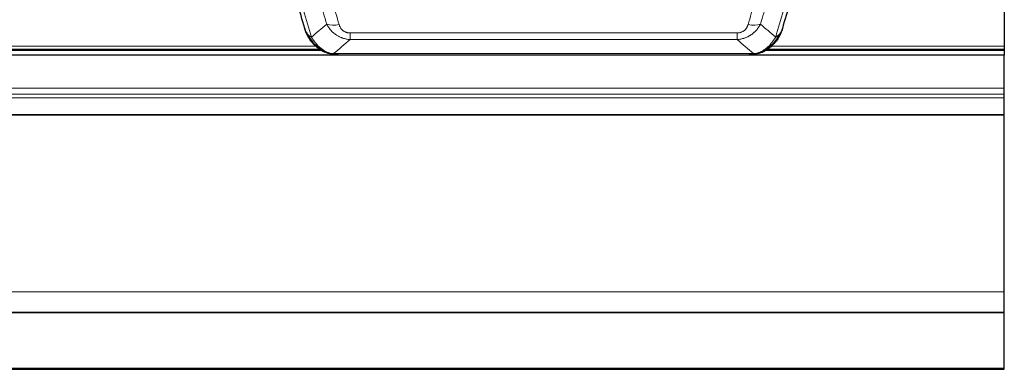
# Model space of a CAD drawing. Header units: inches. Extents: x 0 to 23760, y -13 to 16800.
# Tile 71 of 256: x 7148 to 7670, y 5565 to 5751. Entities that reach past the tile are written whole.
import ezdxf

# ---------------------------------------------------------------- set-up
doc = ezdxf.new("R2010")
doc.units = ezdxf.units.IN
doc.layers.add('1', color=7, linetype='Continuous', true_color=0xffffff)

msp = doc.modelspace()

# ---------------------------------------------------------------- linework, layer by layer
at = {"layer": '1', "color": 2, "linetype": 'Continuous', "lineweight": 25}
for p, q in [((7670.034, 5799.086), (7670.034, 5736.504)), ((6983.539, 5734.33), (7307.461, 5734.33)), ((7309.532, 5733.3), (7309.431, 5733.328)), ((7541.536, 5733.3), (7541.636, 5733.328)), ((7543.527, 5734.33), (7670.034, 5734.33)), ((7670.034, 5736.504), (7670.034, 5734.891)), ((7670.034, 5734.891), (7670.034, 5734.33)), ((7670.034, 5734.33), (7670.034, 5731.633)), ((7670.034, 5731.633), (6531.034, 5731.633)), ((7316.473, 5731.824), (7534.594, 5731.824)), ((7670.034, 5714.176), (7670.034, 5731.633)), ((7670.034, 5710.934), (7670.034, 5714.176)), ((7670.034, 5709.09), (7670.034, 5710.934)), ((7670.034, 5700.176), (7670.034, 5709.09)), ((7670.034, 5699.732), (7670.034, 5700.176)), ((7670.034, 5605.905), (7670.034, 5699.732)), ((7670.034, 5595.14), (7670.034, 5605.905)), ((6531.034, 5595.14), (7670.034, 5595.14)), ((6531.034, 5594.958), (7670.034, 5594.958)), ((7670.034, 5594.958), (7670.034, 5595.14)), ((7670.034, 5565.375), (7670.034, 5594.958)), ((6531.034, 5564.83), (7670.034, 5564.83)), ((7670.034, 5564.83), (7670.034, 5565.375))]:
    msp.add_line(p, q, dxfattribs=at)
at = {"layer": '1', "color": 110, "linetype": 'Continuous', "lineweight": 13}
for p, q in [((7322.862, 5739.955), (7322.862, 5743.488)), ((7322.862, 5743.488), (7528.205, 5743.488)), ((7528.205, 5739.955), (7528.205, 5743.488)), ((7528.205, 5739.955), (7322.862, 5739.955)), ((6984.357, 5734.891), (7306.643, 5734.891)), ((6986.289, 5736.504), (7304.636, 5736.504)), ((7309.431, 5733.328), (7309.363, 5733.486)), ((7314.131, 5732.487), (7536.937, 5732.487)), ((7541.636, 5733.328), (7541.705, 5733.486)), ((7544.345, 5734.891), (7670.034, 5734.891)), ((7546.277, 5736.504), (7670.034, 5736.504)), ((6531.034, 5714.176), (7670.034, 5714.176)), ((6531.034, 5710.934), (7670.034, 5710.934)), ((6531.034, 5709.09), (7670.034, 5709.09)), ((6531.034, 5700.176), (7670.034, 5700.176)), ((6531.034, 5699.732), (7670.034, 5699.732)), ((6531.034, 5605.905), (7670.034, 5605.905)), ((6531.034, 5565.375), (7670.034, 5565.375))]:
    msp.add_line(p, q, dxfattribs=at)
for centre, major_axis, start_param, end_param in [((7317.015, 5753.71), (-9.598, -2.808), 0.6646512, 1.4076092), ((7534.052, 5753.71), (9.598, -2.808), 4.8755761, 5.6185342)]:
    msp.add_ellipse(centre, major_axis=major_axis, ratio=0.562843, start_param=start_param, end_param=end_param, dxfattribs=at)
at = {"layer": '1', "color": 2, "linetype": 'Continuous', "lineweight": 25}
for points, knots in [([(7298.812, 5745.895), (7297.481, 5750.417), (7296.149, 5754.95), (7293.481, 5764.037), (7292.146, 5768.59), (7288.135, 5782.283), (7285.455, 5791.453), (7282.769, 5800.664)], [0, 0, 0, 0, 0.25, 0.25, 0.5, 0.5, 1, 1, 1, 1]), ([(7568.298, 5800.664), (7565.612, 5791.453), (7562.933, 5782.283), (7558.922, 5768.59), (7557.587, 5764.037), (7554.919, 5754.95), (7553.586, 5750.417), (7552.256, 5745.895)], [0, 0, 0, 0, 0.5, 0.5, 0.75, 0.75, 1, 1, 1, 1]), ([(7302.843, 5738.398), (7302.832, 5738.411), (7302.809, 5738.437), (7302.774, 5738.477), (7302.738, 5738.518), (7302.702, 5738.559), (7302.666, 5738.601), (7302.63, 5738.644), (7302.593, 5738.687), (7302.555, 5738.732), (7302.518, 5738.777), (7302.48, 5738.822), (7302.441, 5738.869), (7302.402, 5738.916), (7302.363, 5738.963), (7302.324, 5739.012), (7302.284, 5739.061), (7302.244, 5739.111), (7302.204, 5739.162), (7302.163, 5739.214), (7302.122, 5739.266), (7302.08, 5739.319), (7302.039, 5739.373), (7301.997, 5739.428), (7301.955, 5739.483), (7301.912, 5739.54), (7301.87, 5739.597), (7301.827, 5739.654), (7301.783, 5739.713), (7301.74, 5739.772), (7301.696, 5739.833), (7301.653, 5739.894), (7301.608, 5739.955), (7301.564, 5740.018), (7301.52, 5740.082), (7301.475, 5740.146), (7301.43, 5740.211), (7301.385, 5740.277), (7301.34, 5740.344), (7301.295, 5740.411), (7301.25, 5740.48), (7301.204, 5740.549), (7301.158, 5740.619), (7301.113, 5740.69), (7301.067, 5740.762), (7301.021, 5740.835), (7300.975, 5740.909), (7300.929, 5740.983), (7300.883, 5741.059), (7300.836, 5741.135), (7300.79, 5741.212), (7300.744, 5741.29), (7300.698, 5741.369), (7300.652, 5741.449), (7300.605, 5741.53), (7300.559, 5741.612), (7300.513, 5741.694), (7300.467, 5741.778), (7300.421, 5741.862), (7300.375, 5741.947), (7300.329, 5742.034), (7300.283, 5742.121), (7300.237, 5742.209), (7300.192, 5742.298), (7300.146, 5742.388), (7300.101, 5742.479), (7300.056, 5742.571), (7300.011, 5742.663), (7299.966, 5742.757), (7299.921, 5742.852), (7299.877, 5742.948), (7299.833, 5743.044), (7299.789, 5743.142), (7299.745, 5743.24), (7299.702, 5743.34), (7299.659, 5743.44), (7299.616, 5743.541), (7299.573, 5743.644), (7299.531, 5743.747), (7299.489, 5743.851), (7299.448, 5743.957), (7299.407, 5744.063), (7299.366, 5744.17), (7299.326, 5744.278), (7299.286, 5744.387), (7299.246, 5744.498), (7299.207, 5744.609), (7299.169, 5744.721), (7299.13, 5744.834), (7299.093, 5744.948), (7299.056, 5745.063), (7299.019, 5745.179), (7298.983, 5745.296), (7298.948, 5745.414), (7298.913, 5745.532), (7298.878, 5745.652), (7298.845, 5745.773), (7298.823, 5745.854), (7298.812, 5745.895)], [0, 0, 0, 0, 0.0060657, 0.012223, 0.0184718, 0.0248123, 0.0312443, 0.0377679, 0.0443831, 0.0510899, 0.0578883, 0.0647782, 0.0717598, 0.0788329, 0.0859977, 0.093254, 0.1006019, 0.1080414, 0.1155725, 0.1231952, 0.1309095, 0.1387154, 0.1466129, 0.1546019, 0.1626826, 0.1708549, 0.1791188, 0.1874742, 0.1959213, 0.20446, 0.2130903, 0.2218121, 0.2306256, 0.2395307, 0.2485274, 0.2576156, 0.2667955, 0.276067, 0.2854301, 0.2948848, 0.3044311, 0.314069, 0.3237985, 0.3336196, 0.3435324, 0.3535367, 0.3636326, 0.3738202, 0.3840993, 0.3944701, 0.4049324, 0.4154864, 0.426132, 0.4368691, 0.4476979, 0.4586183, 0.4696303, 0.480734, 0.4919292, 0.503216, 0.5145945, 0.5260645, 0.5376262, 0.5492795, 0.5610244, 0.5728609, 0.584789, 0.5968087, 0.60892, 0.621123, 0.6334175, 0.6458037, 0.6582815, 0.6708509, 0.6835119, 0.6962645, 0.7091087, 0.7220445, 0.735072, 0.748191, 0.7614017, 0.774704, 0.7880979, 0.8015834, 0.8151605, 0.8288293, 0.8425896, 0.8564416, 0.8703852, 0.8844204, 0.8985472, 0.9127656, 0.9270756, 0.9414773, 0.9559705, 0.9705554, 0.9852319, 1, 1, 1, 1]), ([(7298.812, 5745.895), (7298.869, 5745.584), (7298.951, 5745.28), (7299.165, 5744.688), (7299.296, 5744.399), (7299.451, 5744.12)], [0, 0, 0, 0, 0.5, 0.5, 1, 1, 1, 1]), ([(7303.334, 5737.696), (7302.899, 5738.165), (7302.489, 5738.656), (7300.959, 5740.692), (7300.063, 5742.381), (7299.451, 5744.12)], [0, 0, 0, 0, 0.25, 0.25, 1, 1, 1, 1]), ([(7551.617, 5744.12), (7551.004, 5742.381), (7550.108, 5740.692), (7548.579, 5738.656), (7548.169, 5738.165), (7547.734, 5737.696)], [0, 0, 0, 0, 0.75, 0.75, 1, 1, 1, 1]), ([(7552.256, 5745.895), (7552.25, 5745.873), (7552.238, 5745.829), (7552.22, 5745.763), (7552.202, 5745.697), (7552.183, 5745.632), (7552.165, 5745.567), (7552.146, 5745.502), (7552.127, 5745.437), (7552.108, 5745.373), (7552.088, 5745.309), (7552.069, 5745.246), (7552.049, 5745.182), (7552.03, 5745.119), (7552.01, 5745.057), (7551.99, 5744.994), (7551.969, 5744.932), (7551.949, 5744.87), (7551.928, 5744.809), (7551.908, 5744.747), (7551.887, 5744.686), (7551.866, 5744.626), (7551.845, 5744.565), (7551.824, 5744.505), (7551.802, 5744.445), (7551.781, 5744.385), (7551.759, 5744.326), (7551.738, 5744.267), (7551.716, 5744.208), (7551.694, 5744.15), (7551.672, 5744.092), (7551.649, 5744.034), (7551.627, 5743.976), (7551.605, 5743.919), (7551.582, 5743.862), (7551.56, 5743.805), (7551.537, 5743.749), (7551.514, 5743.693), (7551.491, 5743.637), (7551.468, 5743.581), (7551.445, 5743.526), (7551.422, 5743.471), (7551.398, 5743.416), (7551.375, 5743.362), (7551.351, 5743.307), (7551.328, 5743.253), (7551.304, 5743.2), (7551.281, 5743.147), (7551.257, 5743.093), (7551.233, 5743.041), (7551.209, 5742.988), (7551.185, 5742.936), (7551.161, 5742.884), (7551.137, 5742.832), (7551.113, 5742.781), (7551.088, 5742.73), (7551.064, 5742.679), (7551.04, 5742.629), (7551.015, 5742.578), (7550.991, 5742.528), (7550.966, 5742.479), (7550.942, 5742.429), (7550.917, 5742.38), (7550.893, 5742.331), (7550.868, 5742.283), (7550.843, 5742.234), (7550.825, 5742.198), (7550.814, 5742.178), (7550.812, 5742.175)], [0, 0, 0, 0, 0.0171812, 0.0343046, 0.0513704, 0.0683783, 0.0853286, 0.1022212, 0.119056, 0.1358331, 0.1525524, 0.1692141, 0.185818, 0.2023642, 0.2188526, 0.2352834, 0.2516564, 0.2679717, 0.2842292, 0.3004291, 0.3165712, 0.3326555, 0.3486822, 0.3646511, 0.3805623, 0.3964158, 0.4122116, 0.4279496, 0.4436299, 0.4592525, 0.4748173, 0.4903244, 0.5057738, 0.5211655, 0.5364994, 0.5517757, 0.5669942, 0.5821549, 0.597258, 0.6123033, 0.6272909, 0.6422208, 0.6570929, 0.6719073, 0.686664, 0.701363, 0.7160042, 0.7305878, 0.7451136, 0.7595816, 0.773992, 0.7883446, 0.8026395, 0.8168767, 0.8310561, 0.8451778, 0.8592418, 0.8732481, 0.8871967, 0.9010875, 0.9149206, 0.928696, 0.9424136, 0.9560736, 0.9696758, 0.9832203, 0.996707, 1, 1, 1, 1]), ([(7552.256, 5745.895), (7552.171, 5745.434), (7552.029, 5744.983), (7551.766, 5744.404), (7551.694, 5744.261), (7551.617, 5744.12)], [0, 0, 0, 0, 0.75, 0.75, 1, 1, 1, 1]), ([(7302.904, 5738.263), (7302.925, 5738.219), (7302.949, 5738.175), (7303.027, 5738.04), (7303.09, 5737.949), (7303.216, 5737.805), (7303.272, 5737.749), (7303.334, 5737.696)], [0, 0, 0, 0, 0.2280377, 0.2280377, 0.6912151, 0.6912151, 1, 1, 1, 1]), ([(7305.844, 5735.438), (7305.198, 5735.921), (7304.583, 5736.446), (7303.775, 5737.232), (7303.551, 5737.461), (7303.334, 5737.696)], [0, 0, 0, 0, 0.7159091, 0.7159091, 1, 1, 1, 1]), ([(7309.363, 5733.486), (7309.134, 5733.597), (7308.907, 5733.715), (7308.005, 5734.207), (7307.346, 5734.629), (7306.076, 5735.567), (7305.466, 5736.083), (7304.695, 5736.826), (7304.505, 5737.017), (7304.319, 5737.211)], [0, 0, 0, 0, 0.125, 0.125, 0.5, 0.5, 0.875, 0.875, 1, 1, 1, 1]), ([(7546.748, 5737.211), (7546.562, 5737.017), (7546.373, 5736.826), (7545.601, 5736.083), (7544.991, 5735.567), (7543.722, 5734.629), (7543.062, 5734.207), (7542.161, 5733.715), (7541.933, 5733.597), (7541.705, 5733.486)], [0, 0, 0, 0, 0.125, 0.125, 0.5, 0.5, 0.875, 0.875, 1, 1, 1, 1]), ([(7547.734, 5737.696), (7547.516, 5737.461), (7547.293, 5737.232), (7546.419, 5736.382), (7545.729, 5735.801), (7545.002, 5735.275)], [0, 0, 0, 0, 0.2626999, 0.2626999, 1, 1, 1, 1]), ([(7548.113, 5738.166), (7548.057, 5738.064), (7547.988, 5737.961), (7547.852, 5737.805), (7547.796, 5737.749), (7547.734, 5737.696)], [0, 0, 0, 0, 0.6295096, 0.6295096, 1, 1, 1, 1]), ([(7315.002, 5731.966), (7313.591, 5732.055), (7312.155, 5732.361), (7310.284, 5733.063), (7309.82, 5733.262), (7309.363, 5733.486)], [0, 0, 0, 0, 0.75, 0.75, 1, 1, 1, 1]), ([(7311.529, 5732.571), (7311.45, 5732.594), (7311.37, 5732.619), (7310.697, 5732.831), (7310.109, 5733.05), (7309.532, 5733.3)], [0, 0, 0, 0, 0.1180686, 0.1180686, 1, 1, 1, 1]), ([(7541.705, 5733.486), (7541.247, 5733.262), (7540.783, 5733.063), (7538.913, 5732.361), (7537.476, 5732.055), (7536.066, 5731.966)], [0, 0, 0, 0, 0.25, 0.25, 1, 1, 1, 1]), ([(7541.536, 5733.3), (7540.958, 5733.05), (7540.37, 5732.831), (7539.689, 5732.616), (7539.602, 5732.59), (7539.515, 5732.563)], [0, 0, 0, 0, 0.8717446, 0.8717446, 1, 1, 1, 1]), ([(7316.673, 5731.826), (7316.599, 5731.825), (7316.525, 5731.824), (7316.229, 5731.824), (7316.007, 5731.834), (7315.58, 5731.868), (7315.375, 5731.894), (7315.122, 5731.94), (7315.061, 5731.953), (7315.002, 5731.966)], [0, 0, 0, 0, 0.125, 0.125, 0.5, 0.5, 0.875, 0.875, 1, 1, 1, 1]), ([(7534.394, 5731.826), (7534.409, 5731.826), (7534.437, 5731.825), (7534.478, 5731.825), (7534.519, 5731.824), (7534.558, 5731.824), (7534.597, 5731.824), (7534.634, 5731.824), (7534.671, 5731.824), (7534.706, 5731.825), (7534.74, 5731.825), (7534.773, 5731.826), (7534.805, 5731.827), (7534.836, 5731.827), (7534.866, 5731.828), (7534.895, 5731.829), (7534.923, 5731.83), (7534.95, 5731.831), (7534.976, 5731.832), (7535.001, 5731.834), (7535.024, 5731.835), (7535.047, 5731.836), (7535.068, 5731.837), (7535.089, 5731.838), (7535.108, 5731.839), (7535.127, 5731.84), (7535.144, 5731.842), (7535.16, 5731.843), (7535.176, 5731.844), (7535.19, 5731.845), (7535.203, 5731.846), (7535.215, 5731.846), (7535.226, 5731.847), (7535.236, 5731.848), (7535.245, 5731.849), (7535.253, 5731.849), (7535.259, 5731.85), (7535.265, 5731.85), (7535.27, 5731.851), (7535.282, 5731.852), (7535.303, 5731.853), (7535.332, 5731.856), (7535.361, 5731.859), (7535.389, 5731.861), (7535.417, 5731.864), (7535.445, 5731.867), (7535.472, 5731.87), (7535.499, 5731.873), (7535.526, 5731.876), (7535.552, 5731.879), (7535.578, 5731.882), (7535.603, 5731.886), (7535.629, 5731.889), (7535.654, 5731.892), (7535.678, 5731.896), (7535.703, 5731.899), (7535.727, 5731.903), (7535.75, 5731.907), (7535.774, 5731.91), (7535.797, 5731.914), (7535.819, 5731.918), (7535.842, 5731.922), (7535.864, 5731.926), (7535.885, 5731.929), (7535.907, 5731.933), (7535.928, 5731.937), (7535.949, 5731.941), (7535.969, 5731.946), (7535.989, 5731.95), (7536.009, 5731.954), (7536.028, 5731.958), (7536.047, 5731.962), (7536.06, 5731.965), (7536.066, 5731.966)], [0, 0, 0, 0, 0.0247661, 0.0489206, 0.0724636, 0.0953949, 0.1177147, 0.1394229, 0.1605195, 0.1810045, 0.2008779, 0.2201398, 0.23879, 0.2568287, 0.2742558, 0.2910713, 0.3072753, 0.3228676, 0.3378484, 0.3522176, 0.3659752, 0.3791212, 0.3916556, 0.4035785, 0.4148897, 0.4255894, 0.4356775, 0.445154, 0.454019, 0.4622723, 0.4699141, 0.4769443, 0.4833629, 0.48917, 0.4943654, 0.4989493, 0.5029216, 0.5062824, 0.5090316, 0.5111692, 0.5284651, 0.5456049, 0.5625886, 0.5794163, 0.5960881, 0.612604, 0.6289642, 0.6451687, 0.6612176, 0.6771111, 0.6928491, 0.7084319, 0.7238594, 0.7391318, 0.7542492, 0.7692118, 0.7840195, 0.7986726, 0.8131712, 0.8275153, 0.8417051, 0.8557408, 0.8696224, 0.8833501, 0.8969241, 0.9103445, 0.9236114, 0.936725, 0.9496856, 0.9624932, 0.975148, 0.9876502, 1, 1, 1, 1])]:
    msp.add_open_spline(points, degree=3, knots=knots, dxfattribs=at)
at = {"layer": '1', "color": 110, "linetype": 'Continuous', "lineweight": 13}
for points, knots in [([(7285.514, 5798.815), (7288.337, 5789.122), (7291.152, 5779.475), (7295.366, 5765.072), (7296.769, 5760.282), (7299.571, 5750.727), (7300.97, 5745.96), (7302.368, 5741.206)], [0, 0, 0, 0, 0.5, 0.5, 0.75, 0.75, 1, 1, 1, 1]), ([(7310.435, 5748.168), (7309.3, 5752.054), (7308.164, 5755.948), (7305.888, 5763.75), (7304.75, 5767.659), (7301.33, 5779.409), (7299.046, 5787.272), (7296.758, 5795.165)], [0, 0, 0, 0, 0.25, 0.25, 0.5, 0.5, 1, 1, 1, 1]), ([(7303.354, 5794.994), (7305.64, 5787.089), (7307.921, 5779.213), (7311.336, 5767.445), (7312.474, 5763.53), (7314.746, 5755.715), (7315.881, 5751.815), (7317.015, 5747.923)], [0, 0, 0, 0, 0.5, 0.5, 0.75, 0.75, 1, 1, 1, 1]), ([(7534.052, 5747.923), (7535.186, 5751.815), (7536.321, 5755.715), (7538.594, 5763.53), (7539.731, 5767.445), (7543.147, 5779.213), (7545.428, 5787.089), (7547.713, 5794.994)], [0, 0, 0, 0, 0.25, 0.25, 0.5, 0.5, 1, 1, 1, 1]), ([(7554.31, 5795.165), (7552.021, 5787.272), (7549.737, 5779.409), (7546.318, 5767.659), (7545.179, 5763.75), (7542.904, 5755.948), (7541.767, 5752.054), (7540.632, 5748.168)], [0, 0, 0, 0, 0.5, 0.5, 0.75, 0.75, 1, 1, 1, 1]), ([(7548.699, 5741.206), (7550.097, 5745.96), (7551.496, 5750.727), (7554.299, 5760.282), (7555.702, 5765.072), (7559.915, 5779.475), (7562.731, 5789.122), (7565.553, 5798.815)], [0, 0, 0, 0, 0.25, 0.25, 0.5, 0.5, 1, 1, 1, 1]), ([(7322.862, 5739.955), (7322.528, 5739.978), (7322.195, 5740.011), (7321.531, 5740.098), (7321.203, 5740.152), (7320.227, 5740.344), (7319.59, 5740.513), (7318.887, 5740.749), (7318.809, 5740.776), (7318.654, 5740.832), (7318.576, 5740.86), (7318.345, 5740.947), (7318.192, 5741.007), (7317.737, 5741.195), (7317.142, 5741.464), (7316.57, 5741.772), (7316.148, 5742.017), (7315.94, 5742.143), (7315.734, 5742.275), (7315.598, 5742.364), (7315.53, 5742.409), (7314.925, 5742.818), (7314.417, 5743.214), (7313.697, 5743.853), (7313.465, 5744.074), (7313.127, 5744.416), (7313.016, 5744.532), (7312.797, 5744.768), (7312.689, 5744.887), (7312.162, 5745.493), (7311.774, 5745.999), (7311.059, 5747.053), (7310.733, 5747.601), (7310.435, 5748.168)], [0, 0, 0, 0, 0.0625, 0.0625, 0.125, 0.125, 0.25, 0.25, 0.265625, 0.265625, 0.28125, 0.28125, 0.3125, 0.3125, 0.375, 0.4375, 0.4375, 0.46875, 0.484375, 0.484375, 0.5, 0.5, 0.625, 0.625, 0.6875, 0.6875, 0.71875, 0.71875, 0.75, 0.75, 0.875, 0.875, 1, 1, 1, 1]), ([(7322.862, 5743.488), (7322.68, 5743.488), (7322.497, 5743.494), (7322.134, 5743.52), (7321.954, 5743.54), (7321.598, 5743.594), (7321.423, 5743.627), (7321.076, 5743.709), (7320.905, 5743.758), (7320.694, 5743.828), (7320.652, 5743.842), (7320.569, 5743.872), (7320.444, 5743.919), (7320.323, 5743.969), (7320.084, 5744.074), (7319.776, 5744.227), (7319.489, 5744.405), (7319.316, 5744.525), (7319.282, 5744.549), (7319.214, 5744.599), (7319.18, 5744.624), (7319.08, 5744.7), (7319.015, 5744.752), (7318.825, 5744.911), (7318.706, 5745.021), (7318.479, 5745.249), (7318.372, 5745.367), (7318.17, 5745.61), (7318.074, 5745.735), (7317.961, 5745.896), (7317.939, 5745.928), (7317.895, 5745.993), (7317.873, 5746.025), (7317.809, 5746.124), (7317.768, 5746.19), (7317.65, 5746.389), (7317.576, 5746.524), (7317.439, 5746.796), (7317.376, 5746.934), (7317.199, 5747.351), (7317.1, 5747.635), (7317.015, 5747.923)], [0, 0, 0, 0, 0.0625, 0.0625, 0.125, 0.125, 0.1875, 0.1875, 0.25, 0.25, 0.265625, 0.265625, 0.28125, 0.3125, 0.3125, 0.375, 0.4375, 0.4375, 0.453125, 0.453125, 0.46875, 0.46875, 0.5, 0.5, 0.5625, 0.5625, 0.625, 0.625, 0.6875, 0.6875, 0.703125, 0.703125, 0.71875, 0.71875, 0.75, 0.75, 0.8125, 0.8125, 0.875, 0.875, 1, 1, 1, 1]), ([(7540.632, 5748.168), (7540.334, 5747.6), (7540.008, 5747.053), (7539.295, 5746.002), (7538.909, 5745.497), (7538.28, 5744.775), (7538.008, 5744.481), (7537.723, 5744.197), (7537.608, 5744.084), (7537.55, 5744.027), (7537.374, 5743.861), (7537.256, 5743.752), (7536.653, 5743.216), (7536.144, 5742.819), (7535.472, 5742.364), (7535.336, 5742.276), (7535.129, 5742.146), (7535.059, 5742.103), (7534.92, 5742.018), (7534.849, 5741.977), (7534.497, 5741.772), (7534.21, 5741.618), (7533.334, 5741.184), (7532.73, 5740.934), (7532.026, 5740.697), (7531.947, 5740.672), (7531.79, 5740.621), (7531.71, 5740.597), (7531.472, 5740.525), (7531.313, 5740.48), (7530.833, 5740.353), (7530.511, 5740.279), (7529.536, 5740.088), (7528.875, 5740.001), (7528.205, 5739.955)], [0, 0, 0, 0, 0.125, 0.125, 0.25, 0.25, 0.3125, 0.328125, 0.328125, 0.34375, 0.34375, 0.375, 0.375, 0.5, 0.5, 0.53125, 0.53125, 0.546875, 0.546875, 0.5625, 0.5625, 0.625, 0.625, 0.75, 0.75, 0.765625, 0.765625, 0.78125, 0.78125, 0.8125, 0.8125, 0.875, 0.875, 1, 1, 1, 1]), ([(7534.052, 5747.923), (7534.031, 5747.851), (7534.009, 5747.779), (7533.963, 5747.636), (7533.939, 5747.564), (7533.863, 5747.351), (7533.809, 5747.21), (7533.691, 5746.932), (7533.627, 5746.795), (7533.491, 5746.523), (7533.418, 5746.389), (7533.26, 5746.125), (7533.176, 5745.994), (7533.041, 5745.802), (7532.994, 5745.739), (7532.898, 5745.613), (7532.848, 5745.55), (7532.694, 5745.366), (7532.586, 5745.247), (7532.359, 5745.018), (7532.239, 5744.908), (7532.049, 5744.749), (7531.952, 5744.671), (7531.851, 5744.596), (7531.783, 5744.547), (7531.748, 5744.523), (7531.574, 5744.402), (7531.429, 5744.313), (7530.982, 5744.064), (7530.666, 5743.925), (7530.245, 5743.786), (7530.16, 5743.759), (7529.987, 5743.71), (7529.9, 5743.688), (7529.639, 5743.626), (7529.463, 5743.593), (7529.108, 5743.539), (7528.929, 5743.52), (7528.569, 5743.494), (7528.388, 5743.488), (7528.205, 5743.488)], [0, 0, 0, 0, 0.03125, 0.03125, 0.0625, 0.0625, 0.125, 0.125, 0.1875, 0.1875, 0.25, 0.25, 0.3125, 0.3125, 0.34375, 0.34375, 0.375, 0.375, 0.4375, 0.4375, 0.5, 0.5, 0.53125, 0.546875, 0.546875, 0.5625, 0.5625, 0.625, 0.625, 0.75, 0.75, 0.78125, 0.78125, 0.8125, 0.8125, 0.875, 0.875, 0.9375, 0.9375, 1, 1, 1, 1]), ([(7299.451, 5744.12), (7299.607, 5743.836), (7299.787, 5743.56), (7300.192, 5743.031), (7300.416, 5742.778), (7300.661, 5742.536)], [0, 0, 0, 0, 0.5, 0.5, 1, 1, 1, 1]), ([(7304.319, 5737.211), (7303.948, 5737.6), (7303.591, 5738.006), (7302.231, 5739.689), (7301.36, 5741.083), (7300.661, 5742.536)], [0, 0, 0, 0, 0.25, 0.25, 1, 1, 1, 1]), ([(7300.661, 5742.536), (7300.907, 5742.289), (7301.174, 5742.054), (7301.744, 5741.609), (7302.048, 5741.401), (7302.368, 5741.206)], [0, 0, 0, 0, 0.5, 0.5, 1, 1, 1, 1]), ([(7550.406, 5742.536), (7549.708, 5741.083), (7548.837, 5739.689), (7547.476, 5738.006), (7547.12, 5737.6), (7546.748, 5737.211)], [0, 0, 0, 0, 0.75, 0.75, 1, 1, 1, 1]), ([(7550.406, 5742.536), (7550.283, 5742.414), (7550.155, 5742.294), (7549.823, 5742.003), (7549.612, 5741.834), (7549.171, 5741.51), (7548.94, 5741.354), (7548.699, 5741.206)], [0, 0, 0, 0, 0.25, 0.25, 0.625, 0.625, 1, 1, 1, 1]), ([(7551.617, 5744.12), (7551.578, 5744.05), (7551.537, 5743.98), (7551.37, 5743.702), (7551.231, 5743.498), (7550.927, 5743.102), (7550.763, 5742.909), (7550.528, 5742.659), (7550.468, 5742.597), (7550.406, 5742.536)], [0, 0, 0, 0, 0.125, 0.125, 0.5, 0.5, 0.875, 0.875, 1, 1, 1, 1]), ([(7305.544, 5736.999), (7305.245, 5737.315), (7304.954, 5737.643), (7303.828, 5738.993), (7303.061, 5740.091), (7302.368, 5741.206)], [0, 0, 0, 0, 0.25, 0.25, 1, 1, 1, 1]), ([(7303.334, 5737.696), (7303.364, 5737.669), (7303.397, 5737.643), (7303.531, 5737.542), (7303.644, 5737.472), (7303.894, 5737.35), (7304.03, 5737.298), (7304.221, 5737.238), (7304.27, 5737.224), (7304.319, 5737.211)], [0, 0, 0, 0, 0.125, 0.125, 0.5, 0.5, 0.875, 0.875, 1, 1, 1, 1]), ([(7304.319, 5737.211), (7304.418, 5737.185), (7304.519, 5737.162), (7304.776, 5737.111), (7304.934, 5737.088), (7305.244, 5737.043), (7305.398, 5737.023), (7305.544, 5736.999)], [0, 0, 0, 0, 0.25, 0.25, 0.625, 0.625, 1, 1, 1, 1]), ([(7548.699, 5741.206), (7548.006, 5740.091), (7547.24, 5738.993), (7546.113, 5737.643), (7545.823, 5737.315), (7545.524, 5736.999)], [0, 0, 0, 0, 0.75, 0.75, 1, 1, 1, 1]), ([(7546.748, 5737.211), (7546.649, 5737.185), (7546.548, 5737.162), (7546.291, 5737.111), (7546.134, 5737.088), (7545.823, 5737.043), (7545.67, 5737.023), (7545.524, 5736.999)], [0, 0, 0, 0, 0.25, 0.25, 0.625, 0.625, 1, 1, 1, 1]), ([(7547.734, 5737.696), (7547.703, 5737.669), (7547.671, 5737.643), (7547.536, 5737.542), (7547.423, 5737.472), (7547.174, 5737.35), (7547.038, 5737.298), (7546.846, 5737.238), (7546.797, 5737.224), (7546.748, 5737.211)], [0, 0, 0, 0, 0.125, 0.125, 0.5, 0.5, 0.875, 0.875, 1, 1, 1, 1]), ([(7309.513, 5733.88), (7309.333, 5733.977), (7309.154, 5734.079), (7308.447, 5734.504), (7307.933, 5734.862), (7306.938, 5735.648), (7306.459, 5736.076), (7305.845, 5736.685), (7305.693, 5736.84), (7305.544, 5736.999)], [0, 0, 0, 0, 0.125, 0.125, 0.5, 0.5, 0.875, 0.875, 1, 1, 1, 1]), ([(7309.363, 5733.486), (7309.361, 5733.515), (7309.363, 5733.548), (7309.376, 5733.633), (7309.392, 5733.689), (7309.44, 5733.793), (7309.473, 5733.841), (7309.513, 5733.88)], [0, 0, 0, 0, 0.25, 0.25, 0.625, 0.625, 1, 1, 1, 1]), ([(7314.131, 5732.487), (7312.911, 5732.588), (7311.735, 5732.882), (7310.241, 5733.509), (7309.873, 5733.685), (7309.513, 5733.88)], [0, 0, 0, 0, 0.75, 0.75, 1, 1, 1, 1]), ([(7315.002, 5731.966), (7314.883, 5731.993), (7314.773, 5732.024), (7314.525, 5732.111), (7314.4, 5732.172), (7314.213, 5732.314), (7314.152, 5732.395), (7314.131, 5732.487)], [0, 0, 0, 0, 0.25, 0.25, 0.625, 0.625, 1, 1, 1, 1]), ([(7536.066, 5731.966), (7536.074, 5731.968), (7536.09, 5731.972), (7536.113, 5731.977), (7536.137, 5731.983), (7536.16, 5731.989), (7536.182, 5731.995), (7536.205, 5732.001), (7536.226, 5732.007), (7536.248, 5732.013), (7536.269, 5732.019), (7536.29, 5732.025), (7536.311, 5732.032), (7536.331, 5732.038), (7536.351, 5732.045), (7536.371, 5732.051), (7536.39, 5732.058), (7536.409, 5732.065), (7536.428, 5732.072), (7536.446, 5732.079), (7536.464, 5732.086), (7536.482, 5732.093), (7536.499, 5732.1), (7536.516, 5732.107), (7536.533, 5732.114), (7536.549, 5732.122), (7536.565, 5732.129), (7536.581, 5732.137), (7536.596, 5732.144), (7536.611, 5732.152), (7536.626, 5732.16), (7536.64, 5732.168), (7536.654, 5732.175), (7536.668, 5732.183), (7536.682, 5732.191), (7536.695, 5732.199), (7536.707, 5732.207), (7536.72, 5732.216), (7536.732, 5732.224), (7536.743, 5732.232), (7536.755, 5732.241), (7536.766, 5732.249), (7536.776, 5732.257), (7536.787, 5732.266), (7536.797, 5732.275), (7536.807, 5732.283), (7536.816, 5732.292), (7536.825, 5732.301), (7536.834, 5732.31), (7536.842, 5732.318), (7536.85, 5732.327), (7536.858, 5732.336), (7536.865, 5732.345), (7536.872, 5732.354), (7536.879, 5732.364), (7536.886, 5732.373), (7536.892, 5732.382), (7536.897, 5732.391), (7536.903, 5732.401), (7536.908, 5732.41), (7536.913, 5732.419), (7536.917, 5732.429), (7536.921, 5732.438), (7536.925, 5732.448), (7536.928, 5732.458), (7536.931, 5732.467), (7536.934, 5732.477), (7536.936, 5732.483), (7536.937, 5732.487)], [0, 0, 0, 0, 0.0185022, 0.0368847, 0.0551481, 0.073293, 0.0913199, 0.1092294, 0.1270222, 0.1446988, 0.1622598, 0.1797059, 0.1970378, 0.2142561, 0.2313614, 0.2483544, 0.265236, 0.2820066, 0.2986672, 0.3152184, 0.331661, 0.3479958, 0.3642235, 0.380345, 0.3963611, 0.4122725, 0.4280803, 0.4437851, 0.459388, 0.4748898, 0.4902915, 0.5055939, 0.5207981, 0.535905, 0.5509156, 0.565831, 0.5806521, 0.5953801, 0.6100159, 0.6245607, 0.6390157, 0.6533819, 0.6676604, 0.6818526, 0.6959596, 0.7099825, 0.7239227, 0.7377815, 0.75156, 0.7652597, 0.7788818, 0.7924277, 0.8058989, 0.8192966, 0.8326224, 0.8458776, 0.8590638, 0.8721825, 0.8852351, 0.8982233, 0.9111485, 0.9240124, 0.9368166, 0.9495628, 0.9622525, 0.9748874, 0.9874694, 1, 1, 1, 1]), ([(7541.554, 5733.88), (7541.194, 5733.685), (7540.827, 5733.509), (7539.333, 5732.882), (7538.157, 5732.588), (7536.937, 5732.487)], [0, 0, 0, 0, 0.25, 0.25, 1, 1, 1, 1]), ([(7545.524, 5736.999), (7545.374, 5736.84), (7545.223, 5736.685), (7544.608, 5736.076), (7544.129, 5735.648), (7543.135, 5734.862), (7542.62, 5734.504), (7541.913, 5734.079), (7541.735, 5733.977), (7541.554, 5733.88)], [0, 0, 0, 0, 0.125, 0.125, 0.5, 0.5, 0.875, 0.875, 1, 1, 1, 1]), ([(7541.705, 5733.486), (7541.706, 5733.515), (7541.705, 5733.548), (7541.691, 5733.633), (7541.675, 5733.689), (7541.627, 5733.793), (7541.595, 5733.841), (7541.554, 5733.88)], [0, 0, 0, 0, 0.25, 0.25, 0.625, 0.625, 1, 1, 1, 1])]:
    msp.add_open_spline(points, degree=3, knots=knots, dxfattribs=at)
for points in [[(7302.368, 5741.206), (7305.042, 5743.529), (7307.732, 5745.849), (7310.435, 5748.168)], [(7540.632, 5748.168), (7543.336, 5745.849), (7546.025, 5743.529), (7548.699, 5741.206)], [(7322.862, 5739.955), (7319.935, 5737.468), (7317.024, 5734.979), (7314.131, 5732.487)], [(7536.937, 5732.487), (7534.043, 5734.979), (7531.133, 5737.468), (7528.205, 5739.955)]]:
    msp.add_open_spline(points, degree=3, dxfattribs=at)
at = {"layer": '1', "color": 2, "linetype": 'Continuous', "lineweight": 25}
for points, degree in [([(7305.92, 5735.382), (7307.567, 5734.161), (7309.433, 5733.327)], 2), ([(7541.634, 5733.327), (7543.501, 5734.162), (7545.148, 5735.382)], 2), ([(7316.673, 5731.826), (7316.056, 5731.822), (7315.433, 5731.852), (7314.807, 5731.917)], 3), ([(7536.129, 5731.904), (7535.547, 5731.848), (7534.968, 5731.823), (7534.394, 5731.826)], 3)]:
    msp.add_open_spline(points, degree=degree, dxfattribs=at)

doc.saveas('drawing.dxf')
